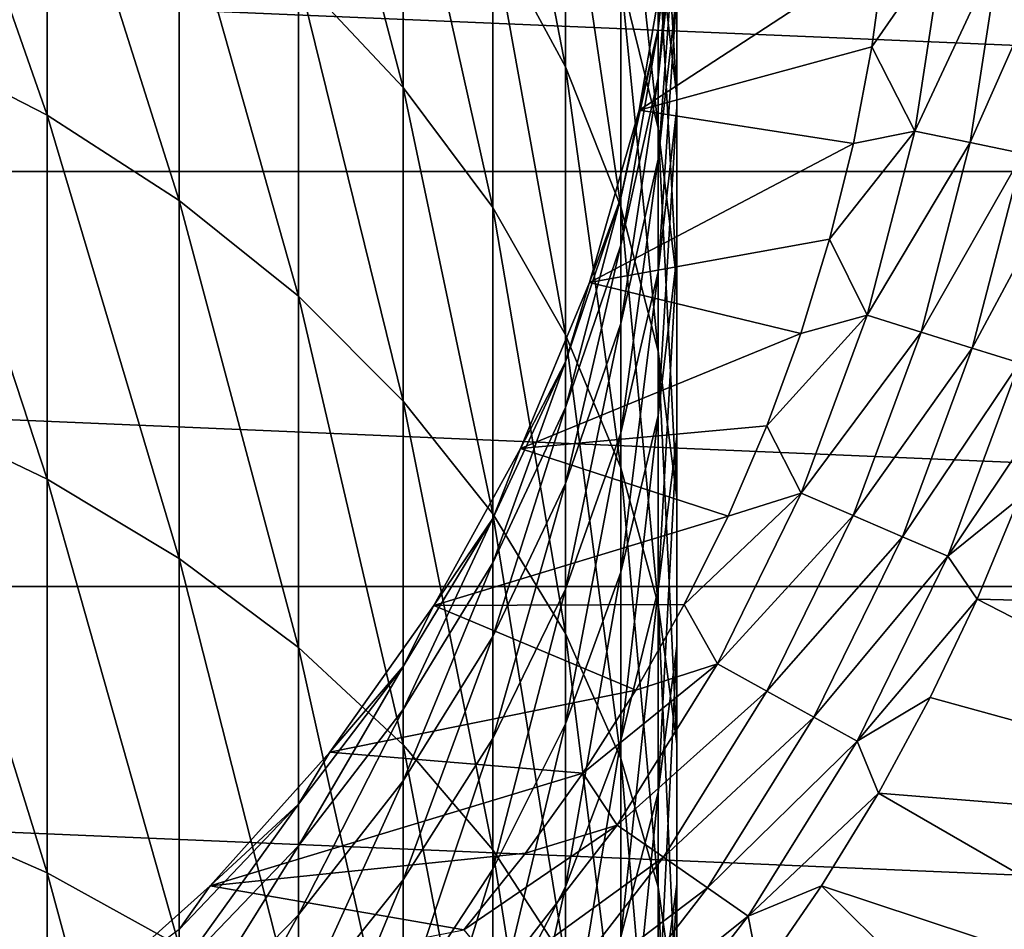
# Model space of a CAD drawing. Header units: metres. Extents: x -82 to 82, y -313 to 40.
# Tile 225 of 256: x 7.65 to 15.64, y -9.54 to -2.16. Entities that reach past the tile are written whole.
import ezdxf

# ---------------------------------------------------------------- set-up
doc = ezdxf.new("R2010")
doc.units = ezdxf.units.M
doc.layers.add('solid_505278_SW0001_CCC', color=7, linetype='CONTINUOUS')

msp = doc.modelspace()

# ---------------------------------------------------------------- linework, layer by layer
at = {"layer": 'solid_505278_SW0001_CCC'}
for points in [[(10.759957, -2.709013, 174.761734), (10.759957, -0.423696, 171.345291), (9.908107, 0.531488, 171.931259)], [(9.908107, -1.802799, 175.420898), (10.759957, -2.709013, 174.761734), (9.908107, 0.531488, 171.931259)], [(12.076697, -2.540731, 170.0466), (12.076697, -0.626249, 166.631516), (11.485657, 0.511796, 167.211929)], [(11.485657, -1.451787, 170.714615), (12.076697, -2.540731, 170.0466), (11.485657, 0.511796, 167.211929)], [(7.867265, -2.934725, 179.97287), (7.867265, -0.239442, 176.55806), (6.7022, 0.399373, 177.02272)], [(6.7022, -2.334377, 180.486267), (7.867265, -2.934725, 179.97287), (6.7022, 0.399373, 177.02272)], [(39.855892, -3.392345, -279.5), (-39.855892, -3.392345, -279.5), (-40, 0, -279.5)], [(40, 0, -279.5), (39.855892, -3.392345, -279.5), (-40, 0, -279.5)], [(8.940093, -3.627287, 179.380615), (8.940093, -0.976379, 176.022034), (7.867265, -0.239442, 176.55806)], [(7.867265, -2.934725, 179.97287), (8.940093, -3.627287, 179.380615), (7.867265, -0.239442, 176.55806)], [(12.828745, -3.039173, 165.400864), (12.828745, -1.488014, 162.039276), (12.52615, -0.21812, 162.56575)], [(12.52615, -1.814549, 166.025452), (12.828745, -3.039173, 165.400864), (12.52615, -0.21812, 162.56575)], [(12.980934, -2.780686, 161.503357), (12.980934, -1.536427, 158.133499), (12.828745, -0.205658, 158.566238)], [(12.828745, -1.488014, 162.039276), (12.980934, -2.780686, 161.503357), (12.828745, -0.205658, 158.566238)], [(11.485657, -3.684396, 174.052261), (11.485657, -1.451787, 170.714615), (10.759957, -0.423696, 171.345291)], [(10.759957, -2.709013, 174.761734), (11.485657, -3.684396, 174.052261), (10.759957, -0.423696, 171.345291)], [(12.52615, -3.677763, 169.349091), (12.52615, -1.814549, 166.025452), (12.076697, -0.626249, 166.631516)], [(12.076697, -2.540731, 170.0466), (12.52615, -3.677763, 169.349091), (12.076697, -0.626249, 166.631516)], [(12.980934, -2.875042, 157.698196), (12.980934, -1.929338, 154.347504), (12.980934, -0.56067, 154.676315)], [(12.980934, -1.536427, 158.133499), (12.980934, -2.875042, 157.698196), (12.980934, -0.56067, 154.676315)], [(12.918259, -1.455538, 144), (12.980934, -0.840356, 147.475433), (12.828745, -2.235403, 147.365646)], [(12.828745, -2.631824, 150.713867), (12.828745, -2.235403, 147.365646), (12.980934, -0.840356, 147.475433)], [(12.980934, -1.24971, 150.932892), (12.828745, -2.631824, 150.713867), (12.980934, -0.840356, 147.475433)], [(9.908107, -4.403944, 178.716446), (9.908107, -1.802799, 175.420898), (8.940093, -0.976379, 176.022034)], [(8.940093, -3.627287, 179.380615), (9.908107, -4.403944, 178.716446), (8.940093, -0.976379, 176.022034)], [(12.828745, -3.289982, 154.020615), (12.828745, -2.631824, 150.713867), (12.980934, -1.24971, 150.932892)], [(12.980934, -1.929338, 154.347504), (12.828745, -3.289982, 154.020615), (12.980934, -1.24971, 150.932892)], [(12.076697, -4.717514, 173.300797), (12.076697, -2.540731, 170.0466), (11.485657, -1.451787, 170.714615)], [(11.485657, -3.684396, 174.052261), (12.076697, -4.717514, 173.300797), (11.485657, -1.451787, 170.714615)], [(12.91826, -1.455516, 120), (12.674059, -2.892781, 120), (14.671723, -1.587495, 120)], [(12.674063, -2.892772, 144), (12.674059, -2.892781, 120), (12.91826, -1.455516, 120)], [(12.674063, -2.892772, 144), (12.91826, -1.455516, 120), (12.918259, -1.455538, 144)], [(12.674063, -2.892772, 144), (12.918259, -1.455538, 144), (12.828745, -2.235403, 147.365646)], [(12.980934, -4.285762, 164.765091), (12.980934, -2.780686, 161.503357), (12.828745, -1.488014, 162.039276)], [(12.828745, -3.039173, 165.400864), (12.980934, -4.285762, 164.765091), (12.828745, -1.488014, 162.039276)], [(12.674059, -2.892781, 120), (14.564385, -2.378717, 120), (14.671723, -1.587495, 120)], [(12.980934, -4.08098, 160.964279), (12.980934, -2.875042, 157.698196), (12.980934, -1.536427, 158.133499)], [(12.980934, -2.780686, 161.503357), (12.980934, -4.08098, 160.964279), (12.980934, -1.536427, 158.133499)], [(15.14715, -1.540315, 119.963287), (14.671723, -1.587495, 120), (14.564385, -2.378717, 120)], [(15.14715, -1.540315, 119.963287), (14.564385, -2.378717, 120), (14.913604, -3.064824, 119.963287)], [(15.14715, -1.540315, 119.963287), (14.913604, -3.064824, 119.963287), (15.603046, -1.586675, 119.853462)], [(14.913604, -3.064824, 119.963287), (15.362472, -3.157068, 119.853462), (15.603046, -1.586675, 119.853462)], [(15.603046, -1.586675, 119.853462), (15.362472, -3.157068, 119.853462), (16.036209, -1.630723, 119.673233)], [(15.362472, -3.157068, 119.853462), (15.788956, -3.244713, 119.673233), (16.036209, -1.630723, 119.673233)], [(10.759957, -5.255589, 177.988144), (10.759957, -2.709013, 174.761734), (9.908107, -1.802799, 175.420898)], [(9.908107, -4.403944, 178.716446), (10.759957, -5.255589, 177.988144), (9.908107, -1.802799, 175.420898)], [(12.828745, -4.849551, 168.630264), (12.828745, -3.039173, 165.400864), (12.52615, -1.814549, 166.025452)], [(12.52615, -3.677763, 169.349091), (12.828745, -4.849551, 168.630264), (12.52615, -1.814549, 166.025452)], [(12.828745, -4.205811, 157.265457), (12.828745, -3.289982, 154.020615), (12.980934, -1.929338, 154.347504)], [(12.980934, -2.875042, 157.698196), (12.828745, -4.205811, 157.265457), (12.980934, -1.929338, 154.347504)], [(12.674063, -2.892772, 144), (12.828745, -2.235403, 147.365646), (12.52615, -3.605867, 147.257782)], [(12.52615, -3.989585, 150.498718), (12.52615, -3.605867, 147.257782), (12.828745, -2.235403, 147.365646)], [(12.828745, -2.631824, 150.713867), (12.52615, -3.989585, 150.498718), (12.828745, -2.235403, 147.365646)], [(7.867265, -5.889873, 183.165451), (7.867265, -2.934725, 179.97287), (6.7022, -2.334377, 180.486267)], [(6.7022, -5.331701, 183.724426), (7.867265, -5.889873, 183.165451), (6.7022, -2.334377, 180.486267)], [(12.674059, -2.892781, 120), (14.414153, -3.164146, 120), (14.564385, -2.378717, 120)], [(14.913604, -3.064824, 119.963287), (14.564385, -2.378717, 120), (14.414153, -3.164146, 120)], [(12.52615, -5.796252, 172.516129), (12.52615, -3.677763, 169.349091), (12.076697, -2.540731, 170.0466)], [(12.076697, -4.717514, 173.300797), (12.52615, -5.796252, 172.516129), (12.076697, -2.540731, 170.0466)], [(12.52615, -4.626651, 153.699493), (12.52615, -3.989585, 150.498718), (12.828745, -2.631824, 150.713867)], [(12.828745, -3.289982, 154.020615), (12.52615, -4.626651, 153.699493), (12.828745, -2.631824, 150.713867)], [(11.485657, -6.172239, 177.204254), (11.485657, -3.684396, 174.052261), (10.759957, -2.709013, 174.761734)], [(10.759957, -5.255589, 177.988144), (11.485657, -6.172239, 177.204254), (10.759957, -2.709013, 174.761734)], [(12.980934, -5.539702, 164.125549), (12.980934, -4.08098, 160.964279), (12.980934, -2.780686, 161.503357)], [(12.980934, -4.285762, 164.765091), (12.980934, -5.539702, 164.125549), (12.980934, -2.780686, 161.503357)], [(12.828745, -5.373652, 160.42836), (12.828745, -4.205811, 157.265457), (12.980934, -2.875042, 157.698196)], [(12.980934, -4.08098, 160.964279), (12.828745, -5.373652, 160.42836), (12.980934, -2.875042, 157.698196)], [(8.940093, -6.533782, 182.52063), (8.940093, -3.627287, 179.380615), (7.867265, -2.934725, 179.97287)], [(7.867265, -5.889873, 183.165451), (8.940093, -6.533782, 182.52063), (7.867265, -2.934725, 179.97287)], [(12.674059, -2.892781, 120), (12.270475, -4.293649, 120), (14.414153, -3.164146, 120)], [(12.270483, -4.293628, 144), (12.270475, -4.293649, 120), (12.674059, -2.892781, 120)], [(12.270483, -4.293628, 144), (12.674059, -2.892781, 120), (12.674063, -2.892772, 144)], [(12.270483, -4.293628, 144), (12.674063, -2.892772, 144), (12.52615, -3.605867, 147.257782)], [(12.980934, -6.042357, 167.898529), (12.980934, -4.285762, 164.765091), (12.828745, -3.039173, 165.400864)], [(12.828745, -4.849551, 168.630264), (12.980934, -6.042357, 167.898529), (12.828745, -3.039173, 165.400864)], [(14.913604, -3.064824, 119.963287), (14.414153, -3.164146, 120), (14.221479, -3.940709, 120)], [(14.913604, -3.064824, 119.963287), (14.221479, -3.940709, 120), (14.527024, -4.557883, 119.963287)], [(14.913604, -3.064824, 119.963287), (14.527024, -4.557883, 119.963287), (15.362472, -3.157068, 119.853462)], [(12.270475, -4.293649, 120), (14.221479, -3.940709, 120), (14.414153, -3.164146, 120)], [(14.527024, -4.557883, 119.963287), (14.964256, -4.695065, 119.853462), (15.362472, -3.157068, 119.853462)], [(15.362472, -3.157068, 119.853462), (14.964256, -4.695065, 119.853462), (15.788956, -3.244713, 119.673233)], [(14.964256, -4.695065, 119.853462), (15.379685, -4.825408, 119.673233), (15.788956, -3.244713, 119.673233)], [(15.788956, -3.244713, 119.673233), (15.379685, -4.825408, 119.673233), (16.182535, -3.325595, 119.427048)], [(12.52615, -5.513131, 156.840347), (12.52615, -4.626651, 153.699493), (12.828745, -3.289982, 154.020615)], [(12.828745, -4.205811, 157.265457), (12.52615, -5.513131, 156.840347), (12.828745, -3.289982, 154.020615)], [(15.379685, -4.825408, 119.673233), (15.763062, -4.945693, 119.427048), (16.182535, -3.325595, 119.427048)], [(39.424614, -6.760169, -279.5), (-39.424614, -6.760169, -279.5), (-39.855892, -3.392345, -279.5)], [(39.855892, -3.392345, -279.5), (39.424614, -6.760169, -279.5), (-39.855892, -3.392345, -279.5)], [(9.908107, -7.255877, 181.797516), (9.908107, -4.403944, 178.716446), (8.940093, -3.627287, 179.380615)], [(8.940093, -6.533782, 182.52063), (9.908107, -7.255877, 181.797516), (8.940093, -3.627287, 179.380615)], [(12.270483, -4.293628, 144), (12.52615, -3.605867, 147.257782), (12.076697, -4.935683, 147.153137)], [(12.076697, -5.307074, 150.289932), (12.076697, -4.935683, 147.153137), (12.52615, -3.605867, 147.257782)], [(12.52615, -3.989585, 150.498718), (12.076697, -5.307074, 150.289932), (12.52615, -3.605867, 147.257782)], [(12.076697, -7.143147, 176.373962), (12.076697, -4.717514, 173.300797), (11.485657, -3.684396, 174.052261)], [(11.485657, -6.172239, 177.204254), (12.076697, -7.143147, 176.373962), (11.485657, -3.684396, 174.052261)], [(12.828745, -6.907966, 171.707489), (12.828745, -4.849551, 168.630264), (12.52615, -3.677763, 169.349091)], [(12.52615, -5.796252, 172.516129), (12.828745, -6.907966, 171.707489), (12.52615, -3.677763, 169.349091)], [(12.076697, -5.923674, 153.387894), (12.076697, -5.307074, 150.289932), (12.52615, -3.989585, 150.498718)], [(12.52615, -4.626651, 153.699493), (12.076697, -5.923674, 153.387894), (12.52615, -3.989585, 150.498718)], [(12.270475, -4.293649, 120), (13.987087, -4.705429, 120), (14.221479, -3.940709, 120)], [(14.527024, -4.557883, 119.963287), (14.221479, -3.940709, 120), (13.987087, -4.705429, 120)], [(12.828745, -6.786292, 163.489761), (12.828745, -5.373652, 160.42836), (12.980934, -4.08098, 160.964279)], [(12.980934, -5.539702, 164.125549), (12.828745, -6.786292, 163.489761), (12.980934, -4.08098, 160.964279)], [(12.52615, -6.643546, 159.901886), (12.52615, -5.513131, 156.840347), (12.828745, -4.205811, 157.265457)], [(12.828745, -5.373652, 160.42836), (12.52615, -6.643546, 159.901886), (12.828745, -4.205811, 157.265457)], [(11.712595, -5.640489, 144), (12.270475, -4.293649, 120), (12.270483, -4.293628, 144)], [(11.712595, -5.640489, 144), (12.270483, -4.293628, 144), (12.076697, -4.935683, 147.153137)], [(11.712595, -5.640489, 144), (11.712605, -5.640468, 120), (12.270475, -4.293649, 120)], [(12.270475, -4.293649, 120), (11.712605, -5.640468, 120), (13.987087, -4.705429, 120)], [(12.980934, -7.242197, 167.162491), (12.980934, -5.539702, 164.125549), (12.980934, -4.285762, 164.765091)], [(12.980934, -6.042357, 167.898529), (12.980934, -7.242197, 167.162491), (12.980934, -4.285762, 164.765091)], [(10.759957, -8.047693, 181.004578), (10.759957, -5.255589, 177.988144), (9.908107, -4.403944, 178.716446)], [(9.908107, -7.255877, 181.797516), (10.759957, -8.047693, 181.004578), (9.908107, -4.403944, 178.716446)], [(12.076697, -6.781674, 156.427841), (12.076697, -5.923674, 153.387894), (12.52615, -4.626651, 153.699493)], [(12.52615, -5.513131, 156.840347), (12.076697, -6.781674, 156.427841), (12.52615, -4.626651, 153.699493)], [(14.527024, -4.557883, 119.963287), (13.987087, -4.705429, 120), (13.711788, -5.455871, 120)], [(14.527024, -4.557883, 119.963287), (13.711788, -5.455871, 120), (13.991378, -6.004173, 119.963287)], [(14.527024, -4.557883, 119.963287), (13.991378, -6.004173, 119.963287), (14.964256, -4.695065, 119.853462)], [(11.712605, -5.640468, 120), (13.711788, -5.455871, 120), (13.987087, -4.705429, 120)], [(13.991378, -6.004173, 119.963287), (14.412488, -6.184886, 119.853462), (14.964256, -4.695065, 119.853462)], [(14.964256, -4.695065, 119.853462), (14.412488, -6.184886, 119.853462), (15.379685, -4.825408, 119.673233)], [(12.52615, -8.156929, 175.507019), (12.52615, -5.796252, 172.516129), (12.076697, -4.717514, 173.300797)], [(12.076697, -7.143147, 176.373962), (12.52615, -8.156929, 175.507019), (12.076697, -4.717514, 173.300797)], [(12.980934, -8.039619, 170.884354), (12.980934, -6.042357, 167.898529), (12.828745, -4.849551, 168.630264)], [(12.828745, -6.907966, 171.707489), (12.980934, -8.039619, 170.884354), (12.828745, -4.849551, 168.630264)], [(14.412488, -6.184886, 119.853462), (14.812599, -6.356587, 119.673233), (15.379685, -4.825408, 119.673233)], [(15.379685, -4.825408, 119.673233), (14.812599, -6.356587, 119.673233), (15.763062, -4.945693, 119.427048)], [(11.712595, -5.640489, 144), (12.076697, -4.935683, 147.153137), (11.485657, -6.209259, 147.052902)], [(11.485657, -6.568843, 150.089996), (11.485657, -6.209259, 147.052902), (12.076697, -4.935683, 147.153137)], [(12.076697, -5.307074, 150.289932), (11.485657, -6.568843, 150.089996), (12.076697, -4.935683, 147.153137)], [(14.812599, -6.356587, 119.673233), (15.18184, -6.515041, 119.427048), (15.763062, -4.945693, 119.427048)], [(15.763062, -4.945693, 119.427048), (15.18184, -6.515041, 119.427048), (16.052586, -5.215776, 119.121323)], [(11.485657, -8.899947, 180.151123), (11.485657, -6.172239, 177.204254), (10.759957, -5.255589, 177.988144)], [(10.759957, -8.047693, 181.004578), (11.485657, -8.899947, 180.151123), (10.759957, -5.255589, 177.988144)], [(15.18184, -6.515041, 119.427048), (15.757612, -6.048759, 119.121323), (16.052586, -5.215776, 119.121323)], [(7.867265, -9.086631, 186.116089), (7.867265, -5.889873, 183.165451), (6.7022, -5.331701, 183.724426)], [(6.7022, -8.574081, 186.717163), (7.867265, -9.086631, 186.116089), (6.7022, -5.331701, 183.724426)], [(11.485657, -7.165843, 153.089462), (11.485657, -6.568843, 150.089996), (12.076697, -5.307074, 150.289932)], [(12.076697, -5.923674, 153.387894), (11.485657, -7.165843, 153.089462), (12.076697, -5.307074, 150.289932)], [(12.52615, -8.010916, 162.865173), (12.52615, -6.643546, 159.901886), (12.828745, -5.373652, 160.42836)], [(12.828745, -6.786292, 163.489761), (12.52615, -8.010916, 162.865173), (12.828745, -5.373652, 160.42836)], [(11.712605, -5.640468, 120), (13.396314, -6.190186, 120), (13.711788, -5.455871, 120)], [(12.076697, -7.875774, 159.391022), (12.076697, -6.781674, 156.427841), (12.52615, -5.513131, 156.840347)], [(12.52615, -6.643546, 159.901886), (12.076697, -7.875774, 159.391022), (12.52615, -5.513131, 156.840347)], [(13.991378, -6.004173, 119.963287), (13.711788, -5.455871, 120), (13.396314, -6.190186, 120)], [(12.828745, -8.435002, 166.430771), (12.828745, -6.786292, 163.489761), (12.980934, -5.539702, 164.125549)], [(12.980934, -7.242197, 167.162491), (12.828745, -8.435002, 166.430771), (12.980934, -5.539702, 164.125549)], [(11.007415, -6.916417, 144), (11.007418, -6.916409, 120), (11.712605, -5.640468, 120)], [(11.007415, -6.916417, 144), (11.712605, -5.640468, 120), (11.712595, -5.640489, 144)], [(11.007415, -6.916417, 144), (11.712595, -5.640489, 144), (11.485657, -6.209259, 147.052902)], [(11.712605, -5.640468, 120), (11.007418, -6.916409, 120), (13.396314, -6.190186, 120)], [(12.828745, -9.201699, 174.613556), (12.828745, -6.907966, 171.707489), (12.52615, -5.796252, 172.516129)], [(12.52615, -8.156929, 175.507019), (12.828745, -9.201699, 174.613556), (12.52615, -5.796252, 172.516129)], [(8.940093, -9.677908, 185.422684), (8.940093, -6.533782, 182.52063), (7.867265, -5.889873, 183.165451)], [(7.867265, -9.086631, 186.116089), (8.940093, -9.677908, 185.422684), (7.867265, -5.889873, 183.165451)], [(11.485657, -7.996569, 156.032791), (11.485657, -7.165843, 153.089462), (12.076697, -5.923674, 153.387894)], [(12.076697, -6.781674, 156.427841), (11.485657, -7.996569, 156.032791), (12.076697, -5.923674, 153.387894)], [(12.980934, -9.177946, 170.056351), (12.980934, -7.242197, 167.162491), (12.980934, -6.042357, 167.898529)], [(12.980934, -8.039619, 170.884354), (12.980934, -9.177946, 170.056351), (12.980934, -6.042357, 167.898529)], [(13.991378, -6.004173, 119.963287), (13.396314, -6.190186, 120), (13.041455, -6.906523, 120)], [(13.991378, -6.004173, 119.963287), (13.041455, -6.906523, 120), (13.31216, -7.388852, 119.963287)], [(13.991378, -6.004173, 119.963287), (13.31216, -7.388852, 119.963287), (14.412488, -6.184886, 119.853462)], [(15.18184, -6.515041, 119.427048), (15.419448, -6.865162, 119.121323), (15.757612, -6.048759, 119.121323)], [(19.935804, -6.976665, 114.878677), (15.757612, -6.048759, 119.121323), (15.419448, -6.865162, 119.121323)], [(11.007415, -6.916417, 144), (11.485657, -6.209259, 147.052902), (10.759957, -7.411663, 146.958267)], [(10.759957, -7.760101, 149.901215), (10.759957, -7.411663, 146.958267), (11.485657, -6.209259, 147.052902)], [(11.485657, -6.568843, 150.089996), (10.759957, -7.760101, 149.901215), (11.485657, -6.209259, 147.052902)], [(11.007418, -6.916409, 120), (13.041455, -6.906523, 120), (13.396314, -6.190186, 120)], [(12.076697, -9.802648, 179.247147), (12.076697, -7.143147, 176.373962), (11.485657, -6.172239, 177.204254)], [(11.485657, -8.899947, 180.151123), (12.076697, -9.802648, 179.247147), (11.485657, -6.172239, 177.204254)], [(13.31216, -7.388852, 119.963287), (13.712828, -7.61124, 119.853462), (14.412488, -6.184886, 119.853462)], [(14.412488, -6.184886, 119.853462), (13.712828, -7.61124, 119.853462), (14.812599, -6.356587, 119.673233)], [(13.712828, -7.61124, 119.853462), (14.093515, -7.822539, 119.673233), (14.812599, -6.356587, 119.673233)], [(14.812599, -6.356587, 119.673233), (14.093515, -7.822539, 119.673233), (15.18184, -6.515041, 119.427048)], [(9.908107, -10.340981, 184.645096), (9.908107, -7.255877, 181.797516), (8.940093, -6.533782, 182.52063)], [(8.940093, -9.677908, 185.422684), (9.908107, -10.340981, 184.645096), (8.940093, -6.533782, 182.52063)], [(14.093515, -7.822539, 119.673233), (14.444831, -8.017535, 119.427048), (15.18184, -6.515041, 119.427048)], [(15.18184, -6.515041, 119.427048), (14.444831, -8.017535, 119.427048), (15.419448, -6.865162, 119.121323)], [(10.759957, -8.338595, 152.807709), (10.759957, -7.760101, 149.901215), (11.485657, -6.568843, 150.089996)], [(11.485657, -7.165843, 153.089462), (10.759957, -8.338595, 152.807709), (11.485657, -6.568843, 150.089996)], [(12.076697, -9.199216, 162.259125), (12.076697, -7.875774, 159.391022), (12.52615, -6.643546, 159.901886)], [(12.52615, -8.010916, 162.865173), (12.076697, -9.199216, 162.259125), (12.52615, -6.643546, 159.901886)], [(38.70929, -10.079229, -279.5), (-38.70929, -10.079229, -279.5), (-39.424614, -6.760169, -279.5)], [(39.424614, -6.760169, -279.5), (38.70929, -10.079229, -279.5), (-39.424614, -6.760169, -279.5)], [(11.485657, -9.055889, 158.901764), (11.485657, -7.996569, 156.032791), (12.076697, -6.781674, 156.427841)], [(12.076697, -7.875774, 159.391022), (11.485657, -9.055889, 158.901764), (12.076697, -6.781674, 156.427841)], [(12.52615, -9.606791, 165.711929), (12.52615, -8.010916, 162.865173), (12.828745, -6.786292, 163.489761)], [(12.828745, -8.435002, 166.430771), (12.52615, -9.606791, 165.711929), (12.828745, -6.786292, 163.489761)], [(14.444831, -8.017535, 119.427048), (15.039021, -7.662746, 119.121323), (15.419448, -6.865162, 119.121323)], [(19.197521, -8.807118, 114.878677), (15.419448, -6.865162, 119.121323), (15.039021, -7.662746, 119.121323)], [(19.197521, -8.807118, 114.878677), (19.935804, -6.976665, 114.878677), (15.419448, -6.865162, 119.121323)], [(11.007418, -6.916409, 120), (10.163795, -8.105384, 120), (12.648208, -7.602793, 120)], [(10.163809, -8.105368, 144), (10.163795, -8.105384, 120), (11.007418, -6.916409, 120)], [(10.163809, -8.105368, 144), (11.007418, -6.916409, 120), (11.007415, -6.916417, 144)], [(10.163809, -8.105368, 144), (11.007415, -6.916417, 144), (10.759957, -7.411663, 146.958267)], [(11.007418, -6.916409, 120), (12.648208, -7.602793, 120), (13.041455, -6.906523, 120)], [(13.31216, -7.388852, 119.963287), (13.041455, -6.906523, 120), (12.648208, -7.602793, 120)], [(12.980934, -10.26521, 173.704071), (12.980934, -8.039619, 170.884354), (12.828745, -6.907966, 171.707489)], [(12.828745, -9.201699, 174.613556), (12.980934, -10.26521, 173.704071), (12.828745, -6.907966, 171.707489)], [(10.759957, -9.143571, 155.659805), (10.759957, -8.338595, 152.807709), (11.485657, -7.165843, 153.089462)], [(11.485657, -7.996569, 156.032791), (10.759957, -9.143571, 155.659805), (11.485657, -7.165843, 153.089462)], [(12.52615, -10.74521, 178.303253), (12.52615, -8.156929, 175.507019), (12.076697, -7.143147, 176.373962)], [(12.076697, -9.802648, 179.247147), (12.52615, -10.74521, 178.303253), (12.076697, -7.143147, 176.373962)], [(10.759957, -11.068076, 183.792419), (10.759957, -8.047693, 181.004578), (9.908107, -7.255877, 181.797516)], [(9.908107, -10.340981, 184.645096), (10.759957, -11.068076, 183.792419), (9.908107, -7.255877, 181.797516)], [(12.828745, -10.3096, 169.2332), (12.828745, -8.435002, 166.430771), (12.980934, -7.242197, 167.162491)], [(12.980934, -9.177946, 170.056351), (12.828745, -10.3096, 169.2332), (12.980934, -7.242197, 167.162491)], [(10.163809, -8.105368, 144), (10.759957, -7.411663, 146.958267), (9.908107, -8.528798, 146.870346)], [(9.908107, -8.86688, 149.72583), (9.908107, -8.528798, 146.870346), (10.759957, -7.411663, 146.958267)], [(10.759957, -7.760101, 149.901215), (9.908107, -8.86688, 149.72583), (10.759957, -7.411663, 146.958267)], [(13.31216, -7.388852, 119.963287), (12.648208, -7.602793, 120), (12.217796, -8.27678, 120)], [(13.31216, -7.388852, 119.963287), (12.217796, -8.27678, 120), (12.496342, -8.697711, 119.963287)], [(13.31216, -7.388852, 119.963287), (12.496342, -8.697711, 119.963287), (13.712828, -7.61124, 119.853462)], [(10.163795, -8.105384, 120), (12.217796, -8.27678, 120), (12.648208, -7.602793, 120)], [(12.496342, -8.697711, 119.963287), (12.872455, -8.959493, 119.853462), (13.712828, -7.61124, 119.853462)], [(13.712828, -7.61124, 119.853462), (12.872455, -8.959493, 119.853462), (14.093515, -7.822539, 119.673233)], [(14.444831, -8.017535, 119.427048), (14.617373, -8.439325, 119.121323), (15.039021, -7.662746, 119.121323)], [(19.197521, -8.807118, 114.878677), (15.039021, -7.662746, 119.121323), (14.617373, -8.439325, 119.121323)], [(9.908107, -9.428182, 152.545944), (9.908107, -8.86688, 149.72583), (10.759957, -7.760101, 149.901215)], [(10.759957, -8.338595, 152.807709), (9.908107, -9.428182, 152.545944), (10.759957, -7.760101, 149.901215)], [(12.872455, -8.959493, 119.853462), (13.229813, -9.208221, 119.673233), (14.093515, -7.822539, 119.673233)], [(14.093515, -7.822539, 119.673233), (13.229813, -9.208221, 119.673233), (14.444831, -8.017535, 119.427048)], [(11.485657, -10.337261, 161.678696), (11.485657, -9.055889, 158.901764), (12.076697, -7.875774, 159.391022)], [(12.076697, -9.199216, 162.259125), (11.485657, -10.337261, 161.678696), (12.076697, -7.875774, 159.391022)], [(10.759957, -10.170056, 158.43985), (10.759957, -9.143571, 155.659805), (11.485657, -7.996569, 156.032791)], [(11.485657, -9.055889, 158.901764), (10.759957, -10.170056, 158.43985), (11.485657, -7.996569, 156.032791)], [(11.485657, -11.850669, 182.874664), (11.485657, -8.899947, 180.151123), (10.759957, -8.047693, 181.004578)], [(10.759957, -11.068076, 183.792419), (11.485657, -11.850669, 182.874664), (10.759957, -8.047693, 181.004578)], [(12.076697, -10.743822, 165.01442), (12.076697, -9.199216, 162.259125), (12.52615, -8.010916, 162.865173)], [(12.52615, -9.606791, 165.711929), (12.076697, -10.743822, 165.01442), (12.52615, -8.010916, 162.865173)], [(12.980934, -11.334991, 172.78923), (12.980934, -9.177946, 170.056351), (12.980934, -8.039619, 170.884354)], [(12.980934, -10.26521, 173.704071), (12.980934, -11.334991, 172.78923), (12.980934, -8.039619, 170.884354)], [(13.229813, -9.208221, 119.673233), (13.559599, -9.437759, 119.427048), (14.444831, -8.017535, 119.427048)], [(14.444831, -8.017535, 119.427048), (13.559599, -9.437759, 119.427048), (14.617373, -8.439325, 119.121323)], [(9.192389, -9.192389, 144), (10.163795, -8.105384, 120), (10.163809, -8.105368, 144)], [(9.192389, -9.192389, 144), (10.163809, -8.105368, 144), (9.908107, -8.528798, 146.870346)], [(10.163795, -8.105384, 120), (9.192389, -9.192389, 120), (12.217796, -8.27678, 120)], [(9.192389, -9.192389, 144), (9.192389, -9.192389, 120), (10.163795, -8.105384, 120)], [(12.828745, -11.716583, 177.330505), (12.828745, -9.201699, 174.613556), (12.52615, -8.156929, 175.507019)], [(12.52615, -10.74521, 178.303253), (12.828745, -11.716583, 177.330505), (12.52615, -8.156929, 175.507019)], [(9.192389, -9.192389, 120), (11.75156, -8.926392, 120), (12.217796, -8.27678, 120)], [(12.496342, -8.697711, 119.963287), (12.217796, -8.27678, 120), (11.75156, -8.926392, 120)], [(9.908107, -10.209233, 155.313263), (9.908107, -9.428182, 152.545944), (10.759957, -8.338595, 152.807709)], [(10.759957, -9.143571, 155.659805), (9.908107, -10.209233, 155.313263), (10.759957, -8.338595, 152.807709)], [(12.52615, -11.421313, 168.424561), (12.52615, -9.606791, 165.711929), (12.828745, -8.435002, 166.430771)], [(12.828745, -10.3096, 169.2332), (12.52615, -11.421313, 168.424561), (12.828745, -8.435002, 166.430771)], [(13.559599, -9.437759, 119.427048), (14.155662, -9.192773, 119.121323), (14.617373, -8.439325, 119.121323)], [(18.291599, -10.560662, 114.878677), (14.617373, -8.439325, 119.121323), (14.155662, -9.192773, 119.121323)], [(18.291599, -10.560662, 114.878677), (19.197521, -8.807118, 114.878677), (14.617373, -8.439325, 119.121323)], [(9.192389, -9.192389, 144), (9.908107, -8.528798, 146.870346), (8.940093, -9.547567, 146.790161)], [(8.940093, -9.876206, 149.565887), (8.940093, -9.547567, 146.790161), (9.908107, -8.528798, 146.870346)], [(9.908107, -8.86688, 149.72583), (8.940093, -9.876206, 149.565887), (9.908107, -8.528798, 146.870346)], [(7.867265, -12.505249, 188.806549), (7.867265, -9.086631, 186.116089), (6.7022, -8.574081, 186.717163)], [(6.7022, -12.04149, 189.446014), (7.867265, -12.505249, 188.806549), (6.7022, -8.574081, 186.717163)], [(12.496342, -8.697711, 119.963287), (11.75156, -8.926392, 120), (11.250871, -9.549739, 120)], [(12.496342, -8.697711, 119.963287), (11.250871, -9.549739, 120), (11.552295, -9.917319, 119.963287)], [(12.496342, -8.697711, 119.963287), (11.552295, -9.917319, 119.963287), (12.872455, -8.959493, 119.853462)], [(8.940093, -10.421828, 152.307236), (8.940093, -9.876206, 149.565887), (9.908107, -8.86688, 149.72583)], [(9.908107, -9.428182, 152.545944), (8.940093, -10.421828, 152.307236), (9.908107, -8.86688, 149.72583)], [(9.192389, -9.192389, 120), (11.250871, -9.549739, 120), (11.75156, -8.926392, 120)], [(12.076697, -12.679585, 181.902588), (12.076697, -9.802648, 179.247147), (11.485657, -8.899947, 180.151123)], [(11.485657, -11.850669, 182.874664), (12.076697, -12.679585, 181.902588), (11.485657, -8.899947, 180.151123)], [(11.552295, -9.917319, 119.963287), (11.899994, -10.21581, 119.853462), (12.872455, -8.959493, 119.853462)], [(12.872455, -8.959493, 119.853462), (11.899994, -10.21581, 119.853462), (13.229813, -9.208221, 119.673233)], [(8.940093, -13.040241, 188.068848), (8.940093, -9.677908, 185.422684), (7.867265, -9.086631, 186.116089)], [(7.867265, -12.505249, 188.806549), (8.940093, -13.040241, 188.068848), (7.867265, -9.086631, 186.116089)], [(10.759957, -11.411709, 161.130707), (10.759957, -10.170056, 158.43985), (11.485657, -9.055889, 158.901764)], [(11.485657, -10.337261, 161.678696), (10.759957, -11.411709, 161.130707), (11.485657, -9.055889, 158.901764)], [(8.105368, -10.163809, 144), (8.105384, -10.163795, 120), (9.192389, -9.192389, 120)], [(8.105368, -10.163809, 144), (9.192389, -9.192389, 120), (9.192389, -9.192389, 144)], [(8.105368, -10.163809, 144), (9.192389, -9.192389, 144), (8.940093, -9.547567, 146.790161)], [(9.192389, -9.192389, 120), (8.105384, -10.163795, 120), (11.250871, -9.549739, 120)], [(9.908107, -11.205211, 158.010696), (9.908107, -10.209233, 155.313263), (10.759957, -9.143571, 155.659805)], [(10.759957, -10.170056, 158.43985), (9.908107, -11.205211, 158.010696), (10.759957, -9.143571, 155.659805)], [(12.828745, -12.398502, 171.879761), (12.828745, -10.3096, 169.2332), (12.980934, -9.177946, 170.056351)], [(12.980934, -11.334991, 172.78923), (12.828745, -12.398502, 171.879761), (12.980934, -9.177946, 170.056351)], [(13.559599, -9.437759, 119.427048), (13.655149, -9.921025, 119.121323), (14.155662, -9.192773, 119.121323)], [(17.225946, -12.221986, 114.878677), (14.155662, -9.192773, 119.121323), (13.655149, -9.921025, 119.121323)], [(17.225946, -12.221986, 114.878677), (18.291599, -10.560662, 114.878677), (14.155662, -9.192773, 119.121323)], [(11.485657, -11.832767, 164.346405), (11.485657, -10.337261, 161.678696), (12.076697, -9.199216, 162.259125)], [(12.076697, -10.743822, 165.01442), (11.485657, -11.832767, 164.346405), (12.076697, -9.199216, 162.259125)], [(11.899994, -10.21581, 119.853462), (12.230354, -10.499415, 119.673233), (13.229813, -9.208221, 119.673233)], [(13.229813, -9.208221, 119.673233), (12.230354, -10.499415, 119.673233), (13.559599, -9.437759, 119.427048)], [(12.980934, -12.705381, 176.340302), (12.980934, -10.26521, 173.704071), (12.828745, -9.201699, 174.613556)], [(12.828745, -11.716583, 177.330505), (12.980934, -12.705381, 176.340302), (12.828745, -9.201699, 174.613556)], [(8.940093, -11.181063, 154.997253), (8.940093, -10.421828, 152.307236), (9.908107, -9.428182, 152.545944)], [(9.908107, -10.209233, 155.313263), (8.940093, -11.181063, 154.997253), (9.908107, -9.428182, 152.545944)], [(12.230354, -10.499415, 119.673233), (12.535227, -10.761139, 119.427048), (13.559599, -9.437759, 119.427048)], [(13.559599, -9.437759, 119.427048), (12.535227, -10.761139, 119.427048), (13.655149, -9.921025, 119.121323)]]:
    msp.add_3dface(points, dxfattribs=at)

doc.saveas('drawing.dxf')
